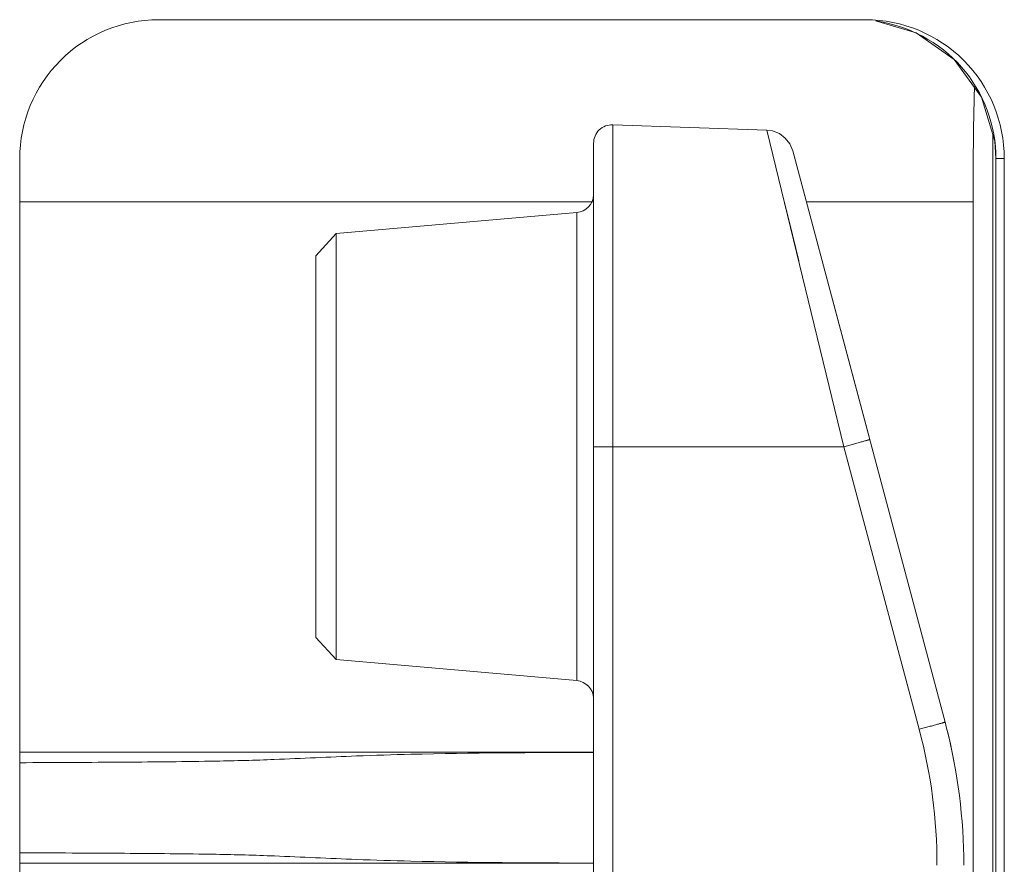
# Model space of a CAD drawing. Header units: centimetres. Extents: x -30 to 30, y -51 to 55.
# Tile 13 of 78: x -21.422 to -20.713, y -0.722 to -0.114. Entities that reach past the tile are written whole.
import ezdxf

# ---------------------------------------------------------------- set-up
doc = ezdxf.new("R2010")
doc.units = ezdxf.units.CM
doc.header["$MEASUREMENT"] = 0
doc.layers.add('06___PRT_ALL_SURFS', color=7, linetype='Continuous')

msp = doc.modelspace()

# ---------------------------------------------------------------- linework, layer by layer
at = {"layer": '06___PRT_ALL_SURFS', "lineweight": 9}
for points, knots in [([(-21.32216, -0.11369), (-21.34868, -0.11369), (-21.37412, -0.12422), (-21.39287, -0.14297), (-21.41163, -0.16173), (-21.42216, -0.18716), (-21.42216, -0.21369)], [0, 0, 0, 0, 0.5, 0.5, 0.5, 1, 1, 1, 1]), ([(-20.71297, -0.21369), (-20.71297, -0.18716), (-20.72349, -0.16173), (-20.74223, -0.14297), (-20.76096, -0.12422), (-20.78636, -0.11369), (-20.81285, -0.11369)], [0, 0, 0, 0, 0.5, 0.5, 0.5, 1, 1, 1, 1]), ([(-20.8057, -0.11457), (-20.8057, -0.11457), (-20.77655, -0.12313), (-20.77655, -0.12313), (-20.77655, -0.12313), (-20.74903, -0.14226), (-20.74903, -0.14226), (-20.74903, -0.14226), (-20.72935, -0.16946), (-20.72935, -0.16946), (-20.72935, -0.16946), (-20.71985, -0.2011), (-20.71985, -0.2011)], [0, 0, 0, 0, 0.25, 0.25, 0.25, 0.5, 0.5, 0.5, 0.75, 0.75, 0.75, 1, 1, 1, 1]), ([(-20.71898, -0.21369), (-20.71898, -0.19024), (-20.72783, -0.16595), (-20.7437, -0.14785), (-20.75957, -0.12973), (-20.78247, -0.11781), (-20.80569, -0.1146)], [0, 0, 0, 0, 0.5, 0.5, 0.5, 1, 1, 1, 1]), ([(-20.99503, -0.18933), (-20.99865, -0.18921), (-21.00215, -0.19055), (-21.00476, -0.19307), (-21.00736, -0.19557), (-21.00883, -0.19904), (-21.00883, -0.20265)], [0, 0, 0, 0, 0.5, 0.5, 0.5, 1, 1, 1, 1]), ([(-20.86535, -0.20804), (-20.86535, -0.20804), (-20.86741, -0.2031), (-20.86741, -0.2031), (-20.86741, -0.2031), (-20.87071, -0.19888), (-20.87071, -0.19888), (-20.87071, -0.19888), (-20.87501, -0.19568), (-20.87501, -0.19568), (-20.87501, -0.19568), (-20.88002, -0.19375), (-20.88002, -0.19375), (-20.88002, -0.19375), (-20.88397, -0.19321), (-20.88397, -0.19321)], [0, 0, 0, 0, 0.2, 0.2, 0.2, 0.4, 0.4, 0.4, 0.6, 0.6, 0.6, 0.8, 0.8, 0.8, 1, 1, 1, 1]), ([(-20.86107, -0.28737), (-20.86107, -0.28737), (-20.8678, -0.25971), (-20.8678, -0.25971), (-20.8678, -0.25971), (-20.87341, -0.23665), (-20.87341, -0.23665)], [0, 0, 0, 0, 0.5, 0.5, 0.5, 1, 1, 1, 1]), ([(-20.80993, -0.41593), (-20.80993, -0.41594), (-20.80993, -0.41594), (-20.80994, -0.41594), (-20.80997, -0.41595), (-20.80998, -0.41596), (-20.81, -0.41597), (-20.81003, -0.41598), (-20.81006, -0.41599), (-20.81009, -0.416), (-20.81014, -0.41601), (-20.81019, -0.41603), (-20.81023, -0.41605), (-20.81036, -0.41609), (-20.8105, -0.41613), (-20.81063, -0.41617), (-20.81083, -0.41623), (-20.81102, -0.41629), (-20.81121, -0.41634), (-20.81147, -0.41642), (-20.81173, -0.41649), (-20.81198, -0.41657), (-20.8123, -0.41665), (-20.81261, -0.41675), (-20.81293, -0.41683), (-20.81331, -0.41694), (-20.81367, -0.41705), (-20.81405, -0.41715), (-20.81447, -0.41727), (-20.8149, -0.41739), (-20.81533, -0.41751), (-20.81631, -0.41778), (-20.8173, -0.41805), (-20.81829, -0.41832), (-20.8194, -0.41862), (-20.82051, -0.41893), (-20.82163, -0.41923), (-20.82279, -0.41954), (-20.82395, -0.41985), (-20.82511, -0.42017), (-20.82626, -0.42047), (-20.82741, -0.42078), (-20.82855, -0.42109)], [0, 0, 0, 0, 0.071429, 0.071429, 0.071429, 0.142857, 0.142857, 0.142857, 0.214286, 0.214286, 0.214286, 0.285714, 0.285714, 0.285714, 0.357143, 0.357143, 0.357143, 0.428571, 0.428571, 0.428571, 0.5, 0.5, 0.5, 0.571429, 0.571429, 0.571429, 0.642857, 0.642857, 0.642857, 0.714286, 0.714286, 0.714286, 0.785714, 0.785714, 0.785714, 0.857143, 0.857143, 0.857143, 0.928571, 0.928571, 0.928571, 1, 1, 1, 1]), ([(-20.77429, -0.62456), (-20.77307, -0.62423), (-20.77185, -0.62391), (-20.77062, -0.62357), (-20.76945, -0.62326), (-20.76827, -0.62295), (-20.76711, -0.62263), (-20.76603, -0.62233), (-20.76495, -0.62204), (-20.76388, -0.62175), (-20.76294, -0.62149), (-20.76201, -0.62123), (-20.76107, -0.62097), (-20.76066, -0.62086), (-20.76025, -0.62075), (-20.75985, -0.62063), (-20.75949, -0.62053), (-20.75913, -0.62043), (-20.75877, -0.62033), (-20.75845, -0.62025), (-20.75814, -0.62015), (-20.75783, -0.62007), (-20.75757, -0.61999), (-20.75732, -0.61992), (-20.75706, -0.61985), (-20.75686, -0.61979), (-20.75665, -0.61973), (-20.75645, -0.61967), (-20.75631, -0.61962), (-20.75616, -0.61957), (-20.75601, -0.61953), (-20.75597, -0.61951), (-20.75591, -0.61949), (-20.75586, -0.61948), (-20.75583, -0.61947), (-20.75579, -0.61945), (-20.75575, -0.61944), (-20.75573, -0.61943), (-20.75571, -0.61943), (-20.75569, -0.61941), (-20.75568, -0.61941), (-20.75567, -0.61941), (-20.75567, -0.6194)], [0, 0, 0, 0, 0.071429, 0.071429, 0.071429, 0.142857, 0.142857, 0.142857, 0.214286, 0.214286, 0.214286, 0.285714, 0.285714, 0.285714, 0.357143, 0.357143, 0.357143, 0.428571, 0.428571, 0.428571, 0.5, 0.5, 0.5, 0.571429, 0.571429, 0.571429, 0.642857, 0.642857, 0.642857, 0.714286, 0.714286, 0.714286, 0.785714, 0.785714, 0.785714, 0.857143, 0.857143, 0.857143, 0.928571, 0.928571, 0.928571, 1, 1, 1, 1]), ([(-21.42221, -0.64862), (-21.39703, -0.64848), (-21.37186, -0.64837), (-21.34668, -0.64821), (-21.3247, -0.64807), (-21.30271, -0.64789), (-21.28073, -0.64747), (-21.26675, -0.6472), (-21.25277, -0.64683), (-21.23879, -0.64631), (-21.2289, -0.64593), (-21.21902, -0.64548), (-21.20913, -0.64503), (-21.19928, -0.64457), (-21.18943, -0.64413), (-21.17958, -0.64375), (-21.16655, -0.64324), (-21.15351, -0.64286), (-21.14047, -0.64255), (-21.09663, -0.64151), (-21.05277, -0.64129), (-21.00892, -0.64115)], [0, 0, 0, 0, 0.142857, 0.142857, 0.142857, 0.285714, 0.285714, 0.285714, 0.428571, 0.428571, 0.428571, 0.571429, 0.571429, 0.571429, 0.714286, 0.714286, 0.714286, 0.857143, 0.857143, 0.857143, 1, 1, 1, 1]), ([(-21.0089, -0.72088), (-21.05275, -0.72074), (-21.09661, -0.72053), (-21.14045, -0.71949), (-21.15349, -0.71917), (-21.16653, -0.71879), (-21.17957, -0.71829), (-21.18943, -0.71791), (-21.19927, -0.71746), (-21.20913, -0.71701), (-21.21901, -0.71655), (-21.22889, -0.7161), (-21.23878, -0.71573), (-21.25275, -0.7152), (-21.26674, -0.71483), (-21.28072, -0.71457), (-21.30271, -0.71415), (-21.32469, -0.71397), (-21.34668, -0.71383), (-21.37186, -0.71367), (-21.39703, -0.71355), (-21.42221, -0.71341)], [0, 0, 0, 0, 0.142857, 0.142857, 0.142857, 0.285714, 0.285714, 0.285714, 0.428571, 0.428571, 0.428571, 0.571429, 0.571429, 0.571429, 0.714286, 0.714286, 0.714286, 0.857143, 0.857143, 0.857143, 1, 1, 1, 1])]:
    msp.add_open_spline(points, degree=3, knots=knots, dxfattribs=at)
for points in [[(-21.32216, -0.11369), (-21.32216, -0.11369), (-20.81285, -0.11369), (-20.81285, -0.11369)], [(-20.73449, -0.16187), (-20.73485, -0.17585), (-20.73512, -0.18983), (-20.73527, -0.20382)], [(-20.88397, -0.19321), (-20.88397, -0.19321), (-20.99503, -0.18933), (-20.99503, -0.18933)], [(-20.99503, -0.18933), (-20.99503, -0.18933), (-20.99503, -1.21937), (-20.99503, -1.21937)], [(-20.82855, -0.42109), (-20.82855, -0.42109), (-20.88397, -0.19321), (-20.88397, -0.19321)], [(-20.72125, -0.91435), (-20.72125, -0.91435), (-20.72125, -0.19647), (-20.72125, -0.19647)], [(-21.00883, -1.20605), (-21.00883, -1.20605), (-21.00883, -0.20265), (-21.00883, -0.20265)], [(-20.73527, -0.20382), (-20.73542, -0.21745), (-20.73549, -0.23107), (-20.73549, -0.24471)], [(-20.71985, -0.2011), (-20.71985, -0.2011), (-20.71906, -0.21369), (-20.71906, -0.21369)], [(-20.86535, -0.20804), (-20.86535, -0.20804), (-20.80993, -0.4158), (-20.80993, -0.4158)], [(-20.75567, -0.6194), (-20.75567, -0.6194), (-20.86535, -0.20804), (-20.86535, -0.20804)], [(-21.42216, -0.21369), (-21.42216, -0.21369), (-21.42216, -1.20435), (-21.42216, -1.20435)], [(-20.71297, -0.21369), (-20.71297, -0.21369), (-20.71906, -0.21369), (-20.71906, -0.21369)], [(-20.71906, -0.21369), (-20.71906, -0.21369), (-20.71906, -0.84504), (-20.71906, -0.84504)], [(-20.71898, -0.21369), (-20.71898, -0.21369), (-20.71898, -0.848), (-20.71898, -0.848)], [(-20.71297, -0.83994), (-20.71297, -0.83994), (-20.71297, -0.21369), (-20.71297, -0.21369)], [(-21.021, -0.2525), (-21.01437, -0.25192), (-21.00918, -0.24653), (-21.00885, -0.23989)], [(-21.00883, -0.24471), (-21.00883, -0.24471), (-21.42216, -0.24471), (-21.42216, -0.24471)], [(-20.73549, -0.24471), (-20.73549, -0.24471), (-20.85558, -0.24471), (-20.85558, -0.24471)], [(-20.73549, -0.24471), (-20.73549, -0.24471), (-20.73549, -0.89377), (-20.73549, -0.89377)], [(-21.021, -0.2525), (-21.021, -0.2525), (-21.19422, -0.26765), (-21.19422, -0.26765)], [(-21.021, -0.58953), (-21.021, -0.58953), (-21.021, -0.2525), (-21.021, -0.2525)], [(-21.19422, -0.26765), (-21.19422, -0.26765), (-21.20883, -0.2836), (-21.20883, -0.2836)], [(-21.19422, -0.26765), (-21.19422, -0.26765), (-21.19422, -0.57438), (-21.19422, -0.57438)], [(-21.20883, -0.2836), (-21.20883, -0.2836), (-21.20883, -0.55843), (-21.20883, -0.55843)], [(-20.82855, -0.42109), (-20.82855, -0.42109), (-21.00883, -0.42109), (-21.00883, -0.42109)], [(-20.82855, -0.42109), (-20.82855, -0.42109), (-20.77429, -0.62456), (-20.77429, -0.62456)], [(-21.19422, -0.57438), (-21.19422, -0.57438), (-21.20883, -0.55843), (-21.20883, -0.55843)], [(-21.19422, -0.57438), (-21.19422, -0.57438), (-21.021, -0.58953), (-21.021, -0.58953)], [(-21.00885, -0.60215), (-21.00918, -0.5955), (-21.01437, -0.59011), (-21.021, -0.58953)], [(-20.74929, -0.64718), (-20.75108, -0.63781), (-20.75321, -0.62849), (-20.75567, -0.61927)], [(-20.75476, -0.62288), (-20.75476, -0.62288), (-20.75567, -0.6194), (-20.75567, -0.6194)], [(-20.74216, -0.72247), (-20.74216, -0.68887), (-20.74639, -0.65541), (-20.75476, -0.62288)], [(-20.76147, -0.72247), (-20.76146, -0.68941), (-20.76577, -0.6565), (-20.77429, -0.62456)], [(-21.00883, -0.64102), (-21.00883, -0.64102), (-21.42216, -0.64102), (-21.42216, -0.64102)], [(-21.00883, -0.72102), (-21.00883, -0.72102), (-21.42216, -0.72102), (-21.42216, -0.72102)]]:
    msp.add_open_spline(points, degree=3, dxfattribs=at)

doc.saveas('drawing.dxf')
